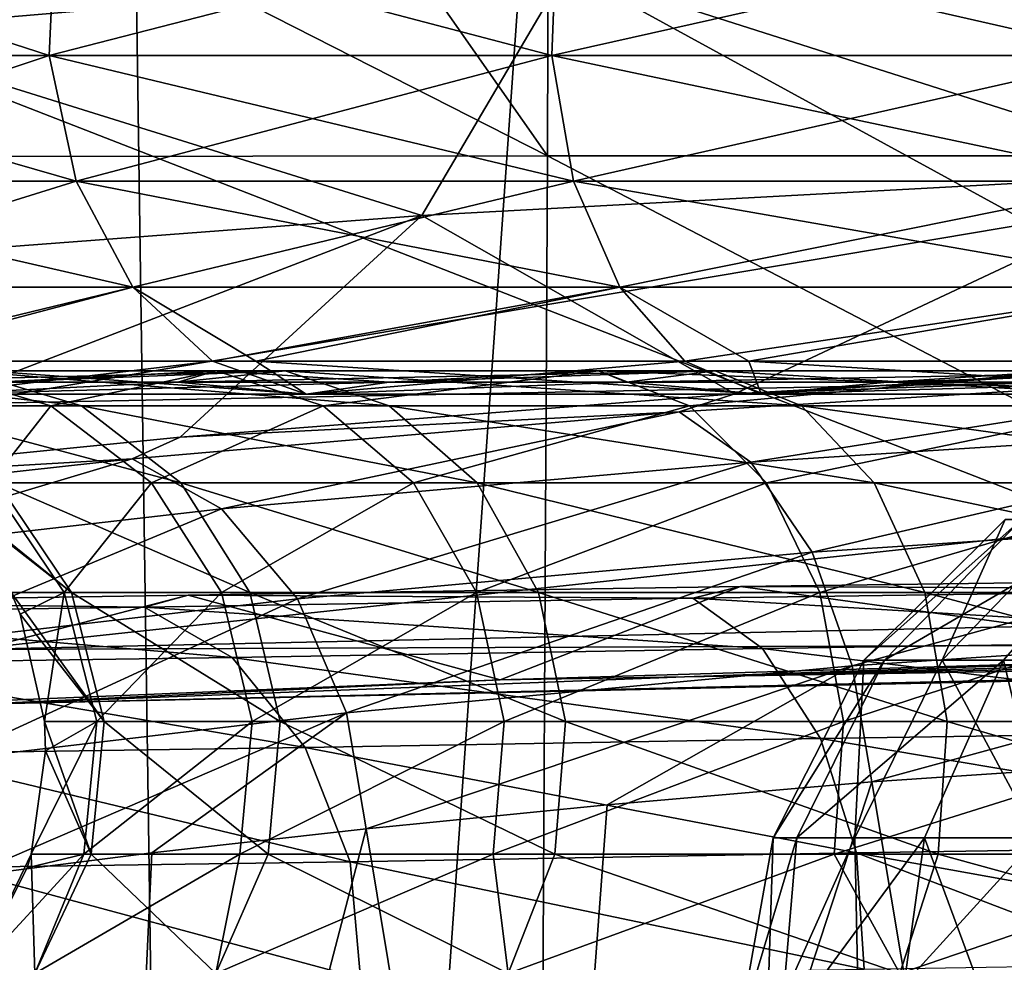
# Model space of a CAD drawing. Header units: metres. Extents: x -109 to 109, y -19 to 107.
# Tile 141 of 256: x -2.165 to -1.391, y 43.662 to 44.404. Entities that reach past the tile are written whole.
import ezdxf

# ---------------------------------------------------------------- set-up
doc = ezdxf.new("R2010")
doc.units = ezdxf.units.M
doc.layers.add('solid_21_412_310_XXX', color=7, linetype='CONTINUOUS')

msp = doc.modelspace()

# ---------------------------------------------------------------- linework, layer by layer
at = {"layer": 'solid_21_412_310_XXX'}
for points in [[(-2.021686, 40.892696, -5.680686), (-3.393057, 40.705734, -5.304147), (-2.280877, 58.705734, -5.625042)], [(-0.765969, 40.705734, 14.5893), (-0.76599, 58.705734, 14.589299), (-2.280877, 58.705734, 14.360963)], [(-2.280834, 40.705734, 14.360971), (-0.765969, 40.705734, 14.5893), (-2.280877, 58.705734, 14.360963)], [(-2.021686, 40.892696, -5.680686), (-2.280877, 58.705734, -5.625042), (-0.76599, 58.705734, -5.853378)], [(-0.63361, 40.986946, -5.862437), (-2.021686, 40.892696, -5.680686), (-0.76599, 58.705734, -5.853378)], [(-1.749845, 44.29641, -73.797249), (-5.224402, 44.292446, -73.730019), (-5.211693, 46.057144, -73.737534)], [(-1.749845, 44.29641, -73.797249), (-5.211693, 46.057144, -73.737534), (-2.98419, 46.057144, -73.788895)], [(-1.74529, 46.057144, -73.805382), (-1.749845, 44.29641, -73.797249), (-2.98419, 46.057144, -73.788895)], [(1.725584, 44.296429, -73.797478), (-1.749845, 44.29641, -73.797249), (-1.74529, 46.057144, -73.805382)], [(1.725584, 44.296429, -73.797478), (-1.74529, 46.057144, -73.805382), (-0.000007, 46.057144, -73.813957)], [(-2.464113, 44.375469, -54.606327), (-2.141807, 44.375469, -54.179523), (-2.458579, 44.478191, -54.609753)], [(-2.464113, 44.375469, -57.657753), (-2.458579, 44.478191, -57.654327), (-2.136997, 44.478191, -58.08017)], [(-2.141807, 44.375469, -58.084557), (-2.464113, 44.375469, -57.657753), (-2.136997, 44.478191, -58.08017)], [(-2.141807, 44.375469, -54.179523), (-2.136997, 44.478191, -54.18391), (-2.458579, 44.478191, -54.609753)], [(-2.229201, 44.438576, -63.398159), (-2.213673, 44.101364, -62.527164), (-0.00002, 44.474487, -63.368256)], [(-2.213673, 44.101364, -62.527164), (-0.000025, 44.144592, -62.504227), (-0.00002, 44.474487, -63.368256)], [(-2.141807, 44.375469, -54.179523), (-1.746565, 44.375469, -53.819214), (-2.136997, 44.478191, -54.18391)], [(-2.141807, 44.375469, -58.084557), (-2.136997, 44.478191, -58.08017), (-1.742643, 44.478191, -58.439671)], [(-1.746565, 44.375469, -58.444866), (-2.141807, 44.375469, -58.084557), (-1.742643, 44.478191, -58.439671)], [(-1.746565, 44.375469, -53.819214), (-1.742643, 44.478191, -53.824406), (-2.136997, 44.478191, -54.18391)], [(-1.746565, 44.375469, -53.819214), (-1.291846, 44.375469, -53.537663), (-1.742643, 44.478191, -53.824406)], [(-1.746565, 44.375469, -58.444866), (-1.742643, 44.478191, -58.439671), (-1.288945, 44.478191, -58.720589)], [(-1.291846, 44.375469, -58.726418), (-1.746565, 44.375469, -58.444866), (-1.288945, 44.478191, -58.720589)], [(-1.291846, 44.375469, -53.537663), (-1.288945, 44.478191, -53.543491), (-1.742643, 44.478191, -53.824406)], [(-1.73502, 44.442909, -43.132038), (-1.157051, 44.477802, -43.132038), (-1.233085, 44.282787, -48.952053)], [(0.000101, 43.494362, -43.132038), (-1.157051, 44.477802, -43.132038), (-1.73502, 44.442909, -43.132038)], [(-2.311986, 44.394096, -43.132038), (-1.73502, 44.442909, -43.132038), (-1.848757, 44.249565, -48.952053)], [(0.000101, 43.494362, -43.132038), (-1.73502, 44.442909, -43.132038), (-2.311986, 44.394096, -43.132038)], [(-1.73502, 44.442909, -43.132038), (-1.233085, 44.282787, -48.952053), (-1.848757, 44.249565, -48.952053)], [(-2.765801, 43.327377, -43.132038), (0.000101, 43.494362, -43.132038), (-2.311986, 44.394096, -43.132038)], [(-2.311986, 44.394096, -43.132038), (-1.848757, 44.249565, -48.952053), (-2.463385, 44.203144, -48.952053)], [(-2.120676, 44.276596, -54.198788), (-2.141807, 44.375469, -54.179523), (-2.464113, 44.375469, -54.606327)], [(-2.439801, 44.276596, -54.62138), (-2.120676, 44.276596, -54.198788), (-2.464113, 44.375469, -54.606327)], [(-2.439801, 44.276596, -57.6427), (-2.464113, 44.375469, -57.657753), (-2.141807, 44.375469, -58.084557)], [(-2.120676, 44.276596, -58.065292), (-2.439801, 44.276596, -57.6427), (-2.141807, 44.375469, -58.084557)], [(-1.729333, 44.276596, -53.842033), (-1.746565, 44.375469, -53.819214), (-2.141807, 44.375469, -54.179523)], [(-2.120676, 44.276596, -54.198788), (-1.729333, 44.276596, -53.842033), (-2.141807, 44.375469, -54.179523)], [(-2.120676, 44.276596, -58.065292), (-2.141807, 44.375469, -58.084557), (-1.746565, 44.375469, -58.444866)], [(-1.729333, 44.276596, -58.422047), (-2.120676, 44.276596, -58.065292), (-1.746565, 44.375469, -58.444866)], [(-1.2791, 44.276596, -53.563259), (-1.291846, 44.375469, -53.537663), (-1.746565, 44.375469, -53.819214)], [(-1.729333, 44.276596, -53.842033), (-1.2791, 44.276596, -53.563259), (-1.746565, 44.375469, -53.819214)], [(-1.729333, 44.276596, -58.422047), (-1.746565, 44.375469, -58.444866), (-1.291846, 44.375469, -58.726418)], [(-1.2791, 44.276596, -58.700821), (-1.729333, 44.276596, -58.422047), (-1.291846, 44.375469, -58.726418)], [(-1.749845, 44.29641, -73.797249), (-1.759802, 42.4804, -73.786949), (-5.224402, 44.292446, -73.730019)], [(1.735379, 42.480431, -73.787178), (-1.759802, 42.4804, -73.786949), (-1.749845, 44.29641, -73.797249)], [(1.725584, 44.296429, -73.797478), (1.735379, 42.480431, -73.787178), (-1.749845, 44.29641, -73.797249)], [(-1.759802, 42.4804, -73.786949), (-5.253023, 42.473896, -73.720161), (-5.224402, 44.292446, -73.730019)], [(-1.602449, 44.10939, -53.77544), (-1.848757, 44.249565, -48.952053), (-1.233085, 44.282787, -48.952053)], [(-1.103038, 44.137779, -53.510048), (-1.602449, 44.10939, -53.77544), (-1.233085, 44.282787, -48.952053)], [(-2.07609, 44.193203, -54.239433), (-2.120676, 44.276596, -54.198788), (-2.439801, 44.276596, -54.62138)], [(-2.388506, 44.193203, -54.653141), (-2.07609, 44.193203, -54.239433), (-2.439801, 44.276596, -54.62138)], [(-2.388506, 44.193203, -57.610939), (-2.439801, 44.276596, -57.6427), (-2.120676, 44.276596, -58.065292)], [(-2.07609, 44.193203, -58.024647), (-2.388506, 44.193203, -57.610939), (-2.120676, 44.276596, -58.065292)], [(-1.692975, 44.193203, -53.890179), (-1.729333, 44.276596, -53.842033), (-2.120676, 44.276596, -54.198788)], [(-2.07609, 44.193203, -54.239433), (-1.692975, 44.193203, -53.890179), (-2.120676, 44.276596, -54.198788)], [(-2.07609, 44.193203, -58.024647), (-2.120676, 44.276596, -58.065292), (-1.729333, 44.276596, -58.422047)], [(-1.692975, 44.193203, -58.373901), (-2.07609, 44.193203, -58.024647), (-1.729333, 44.276596, -58.422047)], [(-1.252208, 44.193203, -53.617268), (-1.2791, 44.276596, -53.563259), (-1.729333, 44.276596, -53.842033)], [(-1.692975, 44.193203, -53.890179), (-1.252208, 44.193203, -53.617268), (-1.729333, 44.276596, -53.842033)], [(-1.692975, 44.193203, -58.373901), (-1.729333, 44.276596, -58.422047), (-1.2791, 44.276596, -58.700821)], [(-1.252208, 44.193203, -58.646812), (-1.692975, 44.193203, -58.373901), (-1.2791, 44.276596, -58.700821)], [(-2.395257, 44.039642, -54.565983), (-2.463385, 44.203144, -48.952053), (-1.848757, 44.249565, -48.952053)], [(-2.038746, 44.075241, -54.132179), (-2.395257, 44.039642, -54.565983), (-1.848757, 44.249565, -48.952053)], [(-1.602449, 44.10939, -53.77544), (-2.038746, 44.075241, -54.132179), (-1.848757, 44.249565, -48.952053)], [(-2.296377, 44.135113, -54.666237), (-2.07609, 44.193203, -54.239433), (-2.388506, 44.193203, -54.653141)], [(-2.316265, 44.135113, -57.566212), (-2.388506, 44.193203, -57.610939), (-2.07609, 44.193203, -58.024647)], [(-2.013298, 44.135113, -57.967403), (-2.316265, 44.135113, -57.566212), (-2.07609, 44.193203, -58.024647)], [(-2.296377, 44.135113, -54.666237), (-1.979398, 44.135113, -54.260166), (-2.07609, 44.193203, -54.239433)], [(-1.979398, 44.135113, -54.260166), (-1.692975, 44.193203, -53.890179), (-2.07609, 44.193203, -54.239433)], [(-2.013298, 44.135113, -57.967403), (-2.07609, 44.193203, -58.024647), (-1.692975, 44.193203, -58.373901)], [(-1.641771, 44.135113, -58.306095), (-2.013298, 44.135113, -57.967403), (-1.692975, 44.193203, -58.373901)], [(-1.979398, 44.135113, -54.260166), (-1.591648, 44.135113, -53.921024), (-1.692975, 44.193203, -53.890179)], [(-1.591648, 44.135113, -53.921024), (-1.252208, 44.193203, -53.617268), (-1.692975, 44.193203, -53.890179)], [(-1.641771, 44.135113, -58.306095), (-1.692975, 44.193203, -58.373901), (-1.252208, 44.193203, -58.646812)], [(-1.214335, 44.135113, -58.570751), (-1.641771, 44.135113, -58.306095), (-1.252208, 44.193203, -58.646812)], [(-1.591648, 44.135113, -53.921024), (-1.146988, 44.135113, -53.660938), (-1.252208, 44.193203, -53.617268)], [(-2.213673, 44.101364, -62.527164), (-2.204618, 43.908337, -61.615013), (-0.000025, 44.144592, -62.504227)], [(-2.204618, 43.908337, -61.615013), (-0.000028, 43.95623, -61.599525), (-0.000025, 44.144592, -62.504227)], [(-2.231582, 44.109161, -57.513775), (-2.316265, 44.135113, -57.566212), (-2.013298, 44.135113, -57.967403)], [(-1.939692, 44.109161, -54.363777), (-1.979398, 44.135113, -54.260166), (-2.296377, 44.135113, -54.666237)], [(-2.231582, 44.109161, -54.750301), (-1.939692, 44.109161, -54.363777), (-2.296377, 44.135113, -54.666237)], [(-1.939692, 44.109161, -57.900303), (-2.231582, 44.109161, -57.513775), (-2.013298, 44.135113, -57.967403)], [(-1.939692, 44.109161, -57.900303), (-2.013298, 44.135113, -57.967403), (-1.641771, 44.135113, -58.306095)], [(-1.581747, 44.109161, -54.037468), (-1.591648, 44.135113, -53.921024), (-1.979398, 44.135113, -54.260166)], [(-1.939692, 44.109161, -54.363777), (-1.581747, 44.109161, -54.037468), (-1.979398, 44.135113, -54.260166)], [(-1.581747, 44.109161, -58.226612), (-1.939692, 44.109161, -57.900303), (-1.641771, 44.135113, -58.306095)], [(-1.581747, 44.109161, -58.226612), (-1.641771, 44.135113, -58.306095), (-1.214335, 44.135113, -58.570751)], [(-1.141598, 44.126431, -53.59729), (-1.602449, 44.10939, -53.77544), (-1.103038, 44.137779, -53.510048)], [(-1.169938, 44.109161, -53.782486), (-1.146988, 44.135113, -53.660938), (-1.591648, 44.135113, -53.921024)], [(-1.581747, 44.109161, -54.037468), (-1.169938, 44.109161, -53.782486), (-1.591648, 44.135113, -53.921024)], [(-1.169938, 44.109161, -58.481594), (-1.581747, 44.109161, -58.226612), (-1.214335, 44.135113, -58.570751)], [(-2.116477, 44.100006, -55.189724), (-2.20892, 44.127426, -55.148563), (-2.365125, 44.127426, -55.629318)], [(-2.266145, 44.100006, -55.650356), (-2.116477, 44.100006, -55.189724), (-2.365125, 44.127426, -55.629318)], [(-2.304243, 44.118378, -55.106125), (-2.20892, 44.127426, -55.148563), (-1.956174, 44.127426, -54.710796)], [(-2.184383, 44.118378, -54.870884), (-2.304243, 44.118378, -55.106125), (-1.956174, 44.127426, -54.710796)], [(-2.140418, 44.100006, -57.018631), (-2.272256, 44.100006, -56.584019), (-2.233907, 44.127426, -57.057354)], [(-2.010463, 44.127426, -57.475388), (-2.233907, 44.127426, -57.057354), (-2.184383, 44.118378, -57.393192)], [(-2.140418, 44.100006, -57.018631), (-2.233907, 44.127426, -57.057354), (-2.010463, 44.127426, -57.475388)], [(-1.874308, 44.100006, -54.770275), (-1.956174, 44.127426, -54.710796), (-2.20892, 44.127426, -55.148563)], [(-2.116477, 44.100006, -55.189724), (-1.874308, 44.100006, -54.770275), (-2.20892, 44.127426, -55.148563)], [(-2.010463, 44.127426, -57.475388), (-2.184383, 44.118378, -57.393192), (-2.040591, 44.118378, -57.614616)], [(-2.040591, 44.118378, -54.649464), (-2.184383, 44.118378, -54.870884), (-1.956174, 44.127426, -54.710796)], [(-1.926326, 44.100006, -57.41917), (-2.140418, 44.100006, -57.018631), (-2.010463, 44.127426, -57.475388)], [(-2.010463, 44.127426, -57.475388), (-2.040591, 44.118378, -57.614616), (-1.87444, 44.118378, -57.819794)], [(-2.040591, 44.118378, -54.649464), (-1.956174, 44.127426, -54.710796), (-1.617933, 44.127426, -54.335144)], [(-1.87444, 44.118378, -54.444286), (-2.040591, 44.118378, -54.649464), (-1.617933, 44.127426, -54.335144)], [(-1.709758, 44.127426, -57.841797), (-2.010463, 44.127426, -57.475388), (-1.87444, 44.118378, -57.819794)], [(-1.926326, 44.100006, -57.41917), (-2.010463, 44.127426, -57.475388), (-1.709758, 44.127426, -57.841797)], [(-1.550223, 44.100006, -54.410343), (-1.617933, 44.127426, -54.335144), (-1.956174, 44.127426, -54.710796)], [(-1.874308, 44.100006, -54.770275), (-1.550223, 44.100006, -54.410343), (-1.956174, 44.127426, -54.710796)], [(-1.638205, 44.100006, -57.770245), (-1.926326, 44.100006, -57.41917), (-1.709758, 44.127426, -57.841797)], [(-1.709758, 44.127426, -57.841797), (-1.87444, 44.118378, -57.819794), (-1.687754, 44.118378, -58.006481)], [(-1.687754, 44.118378, -54.257599), (-1.87444, 44.118378, -54.444286), (-1.617933, 44.127426, -54.335144)], [(-1.709758, 44.127426, -57.841797), (-1.687754, 44.118378, -58.006481), (-1.482576, 44.118378, -58.17263)], [(-1.343349, 44.127426, -58.142502), (-1.709758, 44.127426, -57.841797), (-1.482576, 44.118378, -58.17263)], [(-1.638205, 44.100006, -57.770245), (-1.709758, 44.127426, -57.841797), (-1.343349, 44.127426, -58.142502)], [(-1.687754, 44.118378, -54.257599), (-1.617933, 44.127426, -54.335144), (-1.208982, 44.127426, -54.038021)], [(-1.482576, 44.118378, -54.09145), (-1.687754, 44.118378, -54.257599), (-1.208982, 44.127426, -54.038021)], [(-1.646228, 44.095116, -53.891907), (-1.602449, 44.10939, -53.77544), (-1.141598, 44.126431, -53.59729)], [(-1.590041, 44.055611, -53.965427), (-1.646228, 44.095116, -53.891907), (-1.141598, 44.126431, -53.59729)], [(-1.28713, 44.100006, -58.058365), (-1.638205, 44.100006, -57.770245), (-1.343349, 44.127426, -58.142502)], [(-1.158386, 44.100006, -54.125656), (-1.208982, 44.127426, -54.038021), (-1.617933, 44.127426, -54.335144)], [(-1.550223, 44.100006, -54.410343), (-1.158386, 44.100006, -54.125656), (-1.617933, 44.127426, -54.335144)], [(-1.102391, 44.086899, -53.681095), (-1.590041, 44.055611, -53.965427), (-1.141598, 44.126431, -53.59729)], [(-1.343349, 44.127426, -58.142502), (-1.482576, 44.118378, -58.17263), (-1.261154, 44.118378, -58.316422)], [(-1.261154, 44.118378, -53.947655), (-1.482576, 44.118378, -54.09145), (-1.208982, 44.127426, -54.038021)], [(-2.231582, 44.109161, -57.513775), (-2.040591, 44.118378, -57.614616), (-2.184383, 44.118378, -57.393192)], [(-1.939692, 44.109161, -57.900303), (-2.040591, 44.118378, -57.614616), (-2.231582, 44.109161, -57.513775)], [(-2.231582, 44.109161, -54.750301), (-2.184383, 44.118378, -54.870884), (-2.040591, 44.118378, -54.649464)], [(-2.231582, 44.109161, -54.750301), (-2.040591, 44.118378, -54.649464), (-1.87444, 44.118378, -54.444286)], [(-2.231582, 44.109161, -54.750301), (-1.87444, 44.118378, -54.444286), (-1.939692, 44.109161, -54.363777)], [(-1.939692, 44.109161, -57.900303), (-1.87444, 44.118378, -57.819794), (-2.040591, 44.118378, -57.614616)], [(-1.939692, 44.109161, -57.900303), (-1.687754, 44.118378, -58.006481), (-1.87444, 44.118378, -57.819794)], [(-1.581747, 44.109161, -58.226612), (-1.687754, 44.118378, -58.006481), (-1.939692, 44.109161, -57.900303)], [(-1.939692, 44.109161, -54.363777), (-1.87444, 44.118378, -54.444286), (-1.687754, 44.118378, -54.257599)], [(-1.939692, 44.109161, -54.363777), (-1.687754, 44.118378, -54.257599), (-1.581747, 44.109161, -54.037468)], [(-1.581747, 44.109161, -58.226612), (-1.482576, 44.118378, -58.17263), (-1.687754, 44.118378, -58.006481)], [(-1.581747, 44.109161, -54.037468), (-1.687754, 44.118378, -54.257599), (-1.482576, 44.118378, -54.09145)], [(-1.169938, 44.109161, -58.481594), (-1.482576, 44.118378, -58.17263), (-1.581747, 44.109161, -58.226612)], [(-1.581747, 44.109161, -54.037468), (-1.482576, 44.118378, -54.09145), (-1.261154, 44.118378, -53.947655)], [(-1.581747, 44.109161, -54.037468), (-1.261154, 44.118378, -53.947655), (-1.169938, 44.109161, -53.782486)], [(-1.169938, 44.109161, -58.481594), (-1.261154, 44.118378, -58.316422), (-1.482576, 44.118378, -58.17263)], [(-1.646228, 44.095116, -53.891907), (-2.038746, 44.075241, -54.132179), (-1.602449, 44.10939, -53.77544)], [(-2.188322, 44.039444, -56.567326), (-2.272256, 44.100006, -56.584019), (-2.140418, 44.100006, -57.018631)], [(-2.038297, 44.039444, -55.224529), (-2.116477, 44.100006, -55.189724), (-2.266145, 44.100006, -55.650356)], [(-2.182437, 44.039444, -55.668148), (-2.038297, 44.039444, -55.224529), (-2.266145, 44.100006, -55.650356)], [(-2.061354, 44.039444, -56.985882), (-2.188322, 44.039444, -56.567326), (-2.140418, 44.100006, -57.018631)], [(-2.061354, 44.039444, -56.985882), (-2.140418, 44.100006, -57.018631), (-1.926326, 44.100006, -57.41917)], [(-1.805074, 44.039444, -54.820576), (-1.874308, 44.100006, -54.770275), (-2.116477, 44.100006, -55.189724)], [(-2.038297, 44.039444, -55.224529), (-1.805074, 44.039444, -54.820576), (-2.116477, 44.100006, -55.189724)], [(-2.076576, 44.058266, -54.283752), (-2.038746, 44.075241, -54.132179), (-1.646228, 44.095116, -53.891907)], [(-2.006209, 44.018772, -54.343853), (-2.076576, 44.058266, -54.283752), (-1.646228, 44.095116, -53.891907)], [(-1.85517, 44.039444, -57.371624), (-2.061354, 44.039444, -56.985882), (-1.926326, 44.100006, -57.41917)], [(-1.590041, 44.055611, -53.965427), (-2.006209, 44.018772, -54.343853), (-1.646228, 44.095116, -53.891907)], [(-1.85517, 44.039444, -57.371624), (-1.926326, 44.100006, -57.41917), (-1.638205, 44.100006, -57.770245)], [(-1.49296, 44.039444, -54.473938), (-1.550223, 44.100006, -54.410343), (-1.874308, 44.100006, -54.770275)], [(-1.805074, 44.039444, -54.820576), (-1.49296, 44.039444, -54.473938), (-1.874308, 44.100006, -54.770275)], [(-1.577692, 44.039444, -57.709732), (-1.85517, 44.039444, -57.371624), (-1.638205, 44.100006, -57.770245)], [(-1.577692, 44.039444, -57.709732), (-1.638205, 44.100006, -57.770245), (-1.28713, 44.100006, -58.058365)], [(-1.239585, 44.039444, -57.987209), (-1.577692, 44.039444, -57.709732), (-1.28713, 44.100006, -58.058365)], [(-1.115597, 44.039444, -54.199768), (-1.158386, 44.100006, -54.125656), (-1.550223, 44.100006, -54.410343)], [(-1.49296, 44.039444, -54.473938), (-1.115597, 44.039444, -54.199768), (-1.550223, 44.100006, -54.410343)], [(-1.541818, 43.984913, -54.024876), (-1.590041, 44.055611, -53.965427), (-1.102391, 44.086899, -53.681095)], [(-1.541818, 43.984913, -54.024876), (-1.102391, 44.086899, -53.681095), (-1.068439, 44.016155, -53.749649)], [(-2.076576, 44.058266, -54.283752), (-2.395257, 44.039642, -54.565983), (-2.038746, 44.075241, -54.132179)], [(-2.414868, 44.020985, -54.754833), (-2.395257, 44.039642, -54.565983), (-2.076576, 44.058266, -54.283752)], [(-2.333611, 43.981483, -54.799107), (-2.414868, 44.020985, -54.754833), (-2.076576, 44.058266, -54.283752)], [(-2.006209, 44.018772, -54.343853), (-2.333611, 43.981483, -54.799107), (-2.076576, 44.058266, -54.283752)], [(-1.946446, 43.948097, -54.391716), (-2.006209, 44.018772, -54.343853), (-1.590041, 44.055611, -53.965427)], [(-1.946446, 43.948097, -54.391716), (-1.590041, 44.055611, -53.965427), (-1.541818, 43.984913, -54.024876)], [(-2.124224, 43.953133, -55.680523), (-2.231194, 44.039444, -56.132038), (-2.221686, 44.029366, -56.132038)], [(-2.124224, 43.953133, -55.680523), (-2.182437, 44.039444, -55.668148), (-2.231194, 44.039444, -56.132038)], [(-2.129952, 43.953133, -56.555714), (-2.188322, 44.039444, -56.567326), (-2.061354, 44.039444, -56.985882)], [(-2.129952, 43.953133, -56.555714), (-2.17168, 43.953133, -56.132038), (-2.188322, 44.039444, -56.567326)], [(-1.983929, 43.953133, -55.248737), (-2.038297, 44.039444, -55.224529), (-2.182437, 44.039444, -55.668148)], [(-2.124224, 43.953133, -55.680523), (-1.983929, 43.953133, -55.248737), (-2.182437, 44.039444, -55.668148)], [(-2.006371, 43.953133, -56.963104), (-2.129952, 43.953133, -56.555714), (-2.061354, 44.039444, -56.985882)], [(-2.006371, 43.953133, -56.963104), (-2.061354, 44.039444, -56.985882), (-1.85517, 44.039444, -57.371624)], [(-1.756926, 43.953133, -54.855556), (-1.805074, 44.039444, -54.820576), (-2.038297, 44.039444, -55.224529)], [(-1.983929, 43.953133, -55.248737), (-1.756926, 43.953133, -54.855556), (-2.038297, 44.039444, -55.224529)], [(-1.805686, 43.953133, -57.338562), (-2.006371, 43.953133, -56.963104), (-1.85517, 44.039444, -57.371624)], [(-1.805686, 43.953133, -57.338562), (-1.85517, 44.039444, -57.371624), (-1.577692, 44.039444, -57.709732)], [(-1.53561, 43.953133, -57.667648), (-1.805686, 43.953133, -57.338562), (-1.577692, 44.039444, -57.709732)], [(-1.453138, 43.953133, -54.518166), (-1.49296, 44.039444, -54.473938), (-1.805074, 44.039444, -54.820576)], [(-1.756926, 43.953133, -54.855556), (-1.453138, 43.953133, -54.518166), (-1.805074, 44.039444, -54.820576)], [(-1.53561, 43.953133, -57.667648), (-1.577692, 44.039444, -57.709732), (-1.239585, 44.039444, -57.987209)], [(-1.206521, 43.953133, -57.937725), (-1.53561, 43.953133, -57.667648), (-1.239585, 44.039444, -57.987209)], [(-1.08584, 43.953133, -54.251308), (-1.115597, 44.039444, -54.199768), (-1.49296, 44.039444, -54.473938)], [(-1.453138, 43.953133, -54.518166), (-1.08584, 43.953133, -54.251308), (-1.49296, 44.039444, -54.473938)], [(-2.124224, 43.953133, -55.680523), (-2.221686, 44.029366, -56.132038), (-2.17168, 43.953133, -56.132038)], [(-2.265318, 43.910797, -54.833698), (-2.333611, 43.981483, -54.799107), (-2.006209, 44.018772, -54.343853)], [(-2.265318, 43.910797, -54.833698), (-2.006209, 44.018772, -54.343853), (-1.946446, 43.948097, -54.391716)], [(-1.541818, 43.984913, -54.024876), (-1.068439, 44.016155, -53.749649), (-1.510178, 43.895317, -54.059586)], [(-1.068439, 44.016155, -53.749649), (-1.045807, 43.926495, -53.790668), (-1.510178, 43.895317, -54.059586)], [(-1.377155, 44.010441, -55.918488), (-1.484746, 43.899769, -55.889629), (-1.501072, 43.899769, -56.232124)], [(-1.390015, 44.010441, -56.232136), (-1.501072, 43.899769, -56.232124), (-1.43942, 43.899769, -56.56942)], [(-1.390015, 44.010441, -56.232136), (-1.377155, 44.010441, -55.918488), (-1.501072, 43.899769, -56.232124)], [(-1.377155, 44.010441, -55.918488), (-1.294469, 44.010376, -55.615616), (-1.484746, 43.899769, -55.889629)], [(-1.484746, 43.899769, -55.889629), (-1.294469, 44.010376, -55.615616), (-1.391236, 43.899834, -55.55975)], [(-1.332348, 44.010441, -56.540707), (-1.43942, 43.899769, -56.56942), (-1.302994, 43.899769, -56.883999)], [(-1.332348, 44.010441, -56.540707), (-1.390015, 44.010441, -56.232136), (-1.43942, 43.899769, -56.56942)], [(-1.391236, 43.899834, -55.55975), (-1.294469, 44.010376, -55.615616), (-1.184317, 43.032543, -55.679214)], [(-1.946446, 43.948097, -54.391716), (-1.541818, 43.984913, -54.024876), (-1.907977, 43.858532, -54.418755)], [(-1.541818, 43.984913, -54.024876), (-1.510178, 43.895317, -54.059586), (-1.907977, 43.858532, -54.418755)], [(-1.598154, 43.957832, -58.508743), (-1.099936, 43.96447, -58.774166), (-1.191811, 43.902145, -60.603722)], [(-1.132428, 43.955662, -58.670864), (-1.099936, 43.96447, -58.774166), (-1.598154, 43.957832, -58.508743)], [(-2.204618, 43.908337, -61.615013), (-0.000029, 43.916752, -61.138954), (-0.000028, 43.95623, -61.599525)], [(-2.164546, 43.936131, -56.132038), (-2.17168, 43.953133, -56.132038), (-2.129952, 43.953133, -56.555714)], [(-2.098616, 43.851616, -55.685966), (-2.17168, 43.953133, -56.132038), (-2.164546, 43.936131, -56.132038)], [(-2.098616, 43.851616, -55.685966), (-2.124224, 43.953133, -55.680523), (-2.17168, 43.953133, -56.132038)], [(-2.164546, 43.936131, -56.132038), (-2.129952, 43.953133, -56.555714), (-2.1455, 43.851616, -56.132038)], [(-2.129952, 43.953133, -56.555714), (-2.104275, 43.851616, -56.550606), (-2.1455, 43.851616, -56.132038)], [(-2.006371, 43.953133, -56.963104), (-2.104275, 43.851616, -56.550606), (-2.129952, 43.953133, -56.555714)], [(-1.960012, 43.851616, -55.259384), (-1.983929, 43.953133, -55.248737), (-2.124224, 43.953133, -55.680523)], [(-2.098616, 43.851616, -55.685966), (-1.960012, 43.851616, -55.259384), (-2.124224, 43.953133, -55.680523)], [(-2.006371, 43.953133, -56.963104), (-1.982184, 43.851616, -56.953087), (-2.104275, 43.851616, -56.550606)], [(-2.032491, 43.950848, -58.153492), (-1.598154, 43.957832, -58.508743), (-1.787241, 43.884422, -60.603722)], [(-1.635578, 43.948544, -58.379906), (-1.598154, 43.957832, -58.508743), (-2.032491, 43.950848, -58.153492)], [(-1.805686, 43.953133, -57.338562), (-1.982184, 43.851616, -56.953087), (-2.006371, 43.953133, -56.963104)], [(-1.735746, 43.851616, -54.870945), (-1.756926, 43.953133, -54.855556), (-1.983929, 43.953133, -55.248737)], [(-1.960012, 43.851616, -55.259384), (-1.735746, 43.851616, -54.870945), (-1.983929, 43.953133, -55.248737)], [(-1.805686, 43.953133, -57.338562), (-1.783918, 43.851616, -57.324017), (-1.982184, 43.851616, -56.953087)], [(-1.53561, 43.953133, -57.667648), (-1.783918, 43.851616, -57.324017), (-1.805686, 43.953133, -57.338562)], [(-1.598154, 43.957832, -58.508743), (-1.191811, 43.902145, -60.603722), (-1.787241, 43.884422, -60.603722)], [(-1.53561, 43.953133, -57.667648), (-1.517098, 43.851616, -57.649136), (-1.783918, 43.851616, -57.324017)], [(-1.43562, 43.851616, -54.537621), (-1.453138, 43.953133, -54.518166), (-1.756926, 43.953133, -54.855556)], [(-1.735746, 43.851616, -54.870945), (-1.43562, 43.851616, -54.537621), (-1.756926, 43.953133, -54.855556)], [(-1.132428, 43.955662, -58.670864), (-1.598154, 43.957832, -58.508743), (-1.635578, 43.948544, -58.379906)], [(-1.094452, 43.916092, -58.586514), (-1.132428, 43.955662, -58.670864), (-1.635578, 43.948544, -58.379906)], [(-1.206521, 43.953133, -57.937725), (-1.517098, 43.851616, -57.649136), (-1.53561, 43.953133, -57.667648)], [(-1.206521, 43.953133, -57.937725), (-1.191976, 43.851616, -57.915958), (-1.517098, 43.851616, -57.649136)], [(-1.07275, 43.851616, -54.273983), (-1.08584, 43.953133, -54.251308), (-1.453138, 43.953133, -54.518166)], [(-1.43562, 43.851616, -54.537621), (-1.07275, 43.851616, -54.273983), (-1.453138, 43.953133, -54.518166)], [(-2.066757, 43.941433, -57.991207), (-2.387659, 43.945499, -57.722729), (-2.407423, 43.93681, -57.522095)], [(-2.387659, 43.945499, -57.722729), (-2.032491, 43.950848, -58.153492), (-2.382105, 43.859787, -60.603722)], [(-2.066757, 43.941433, -57.991207), (-2.032491, 43.950848, -58.153492), (-2.387659, 43.945499, -57.722729)], [(-2.032491, 43.950848, -58.153492), (-1.787241, 43.884422, -60.603722), (-2.382105, 43.859787, -60.603722)], [(-2.265318, 43.910797, -54.833698), (-1.946446, 43.948097, -54.391716), (-2.222212, 43.821213, -54.852402)], [(-1.946446, 43.948097, -54.391716), (-1.907977, 43.858532, -54.418755), (-2.222212, 43.821213, -54.852402)], [(-1.635578, 43.948544, -58.379906), (-2.032491, 43.950848, -58.153492), (-2.066757, 43.941433, -57.991207)], [(-1.580849, 43.908974, -58.305328), (-1.635578, 43.948544, -58.379906), (-2.066757, 43.941433, -57.991207)], [(-1.580849, 43.908974, -58.305328), (-1.094452, 43.916092, -58.586514), (-1.635578, 43.948544, -58.379906)], [(-1.997772, 43.901867, -57.929577), (-2.066757, 43.941433, -57.991207), (-2.407423, 43.93681, -57.522095)], [(-1.997772, 43.901867, -57.929577), (-1.580849, 43.908974, -58.305328), (-2.066757, 43.941433, -57.991207)], [(-2.327251, 43.897236, -57.475948), (-1.997772, 43.901867, -57.929577), (-2.407423, 43.93681, -57.522095)], [(-2.098616, 43.851616, -55.685966), (-2.164546, 43.936131, -56.132038), (-2.1455, 43.851616, -56.132038)], [(-1.510178, 43.895317, -54.059586), (-1.045807, 43.926495, -53.790668), (-1.494939, 43.804108, -54.066208)], [(-1.045807, 43.926495, -53.790668), (-1.032702, 43.835213, -53.80051), (-1.494939, 43.804108, -54.066208)], [(-2.204618, 43.908337, -61.615013), (-2.196683, 43.865356, -60.697422), (-0.000029, 43.916752, -61.138954)], [(-2.196683, 43.865356, -60.697422), (0.00003, 43.91394, -60.677967), (-0.000029, 43.916752, -61.138954)], [(-1.062698, 43.84528, -58.516979), (-1.094452, 43.916092, -58.586514), (-1.580849, 43.908974, -58.305328)], [(-2.196683, 43.865356, -60.697422), (-1.642084, 43.886669, -60.688877), (0.00003, 43.91394, -60.677967)], [(-1.535239, 43.838161, -58.243984), (-1.580849, 43.908974, -58.305328), (-1.997772, 43.901867, -57.929577)], [(-1.642084, 43.886669, -60.688877), (-0.543388, 43.910931, -60.679295), (0.00003, 43.91394, -60.677967)], [(-1.642084, 43.886669, -60.688877), (-1.090639, 43.901859, -60.682842), (-0.543388, 43.910931, -60.679295)], [(-1.062698, 43.84528, -58.516979), (-1.580849, 43.908974, -58.305328), (-1.535239, 43.838161, -58.243984)], [(-1.9405, 43.831051, -57.878952), (-1.997772, 43.901867, -57.929577), (-2.327251, 43.897236, -57.475948)], [(-1.535239, 43.838161, -58.243984), (-1.997772, 43.901867, -57.929577), (-1.9405, 43.831051, -57.878952)], [(-1.191811, 43.902145, -60.603722), (-1.642084, 43.886669, -60.688877), (-1.787241, 43.884422, -60.603722)], [(-1.191811, 43.902145, -60.603722), (-1.090639, 43.901859, -60.682842), (-1.642084, 43.886669, -60.688877)], [(-1.484746, 43.899769, -55.889629), (-1.553774, 43.76025, -55.871143), (-1.572341, 43.76025, -56.232162)], [(-1.501072, 43.899769, -56.232124), (-1.572341, 43.76025, -56.232162), (-1.508131, 43.76025, -56.587914)], [(-1.501072, 43.899769, -56.232124), (-1.484746, 43.899769, -55.889629), (-1.572341, 43.76025, -56.232162)], [(-1.553774, 43.76025, -55.871143), (-1.391236, 43.899834, -55.55975), (-1.453397, 43.760201, -55.523861)], [(-1.484746, 43.899769, -55.889629), (-1.391236, 43.899834, -55.55975), (-1.553774, 43.76025, -55.871143)], [(-1.43942, 43.899769, -56.56942), (-1.508131, 43.76025, -56.587914), (-1.364526, 43.76025, -56.919662)], [(-1.43942, 43.899769, -56.56942), (-1.501072, 43.899769, -56.232124), (-1.508131, 43.76025, -56.587914)], [(-1.453397, 43.760201, -55.523861), (-1.391236, 43.899834, -55.55975), (-1.184317, 43.032543, -55.679214)], [(-1.302994, 43.899769, -56.883999), (-1.43942, 43.899769, -56.56942), (-1.364526, 43.76025, -56.919662)], [(-1.9405, 43.831051, -57.878952), (-2.327251, 43.897236, -57.475948), (-2.260925, 43.82642, -57.437958)], [(-1.907977, 43.858532, -54.418755), (-1.510178, 43.895317, -54.059586), (-1.892383, 43.767265, -54.422832)], [(-1.510178, 43.895317, -54.059586), (-1.702936, 43.786087, -54.234013), (-1.892383, 43.767265, -54.422832)], [(-1.510178, 43.895317, -54.059586), (-1.494939, 43.804108, -54.066208), (-1.702936, 43.786087, -54.234013)], [(-1.787241, 43.884422, -60.603722), (-2.196683, 43.865356, -60.697422), (-2.382105, 43.859787, -60.603722)], [(-1.787241, 43.884422, -60.603722), (-1.642084, 43.886669, -60.688877), (-2.196683, 43.865356, -60.697422)], [(-2.222212, 43.821213, -54.852402), (-1.907977, 43.858532, -54.418755), (-2.206969, 43.729824, -54.854626)], [(-1.907977, 43.858532, -54.418755), (-2.061029, 43.748302, -54.630489), (-2.206969, 43.729824, -54.854626)], [(-1.907977, 43.858532, -54.418755), (-1.892383, 43.767265, -54.422832), (-2.061029, 43.748302, -54.630489)], [(-2.15585, 43.747288, -56.132042), (-2.144617, 43.828609, -56.132038), (-2.104275, 43.851616, -56.550606)], [(-2.114426, 43.747288, -56.552624), (-2.15585, 43.747288, -56.132042), (-2.104275, 43.851616, -56.550606)], [(-2.144617, 43.828609, -56.132038), (-2.1455, 43.851616, -56.132038), (-2.104275, 43.851616, -56.550606)], [(-2.10874, 43.747288, -55.683815), (-2.1455, 43.851616, -56.132038), (-2.144617, 43.828609, -56.132038)], [(-2.10874, 43.747288, -55.683815), (-2.098616, 43.851616, -55.685966), (-2.1455, 43.851616, -56.132038)], [(-2.114426, 43.747288, -56.552624), (-2.104275, 43.851616, -56.550606), (-1.982184, 43.851616, -56.953087)], [(-1.991746, 43.747288, -56.957047), (-2.114426, 43.747288, -56.552624), (-1.982184, 43.851616, -56.953087)], [(-2.10874, 43.747288, -55.683815), (-1.969467, 43.747288, -55.255177), (-2.098616, 43.851616, -55.685966)], [(-1.969467, 43.747288, -55.255177), (-1.960012, 43.851616, -55.259384), (-2.098616, 43.851616, -55.685966)], [(-1.991746, 43.747288, -56.957047), (-1.982184, 43.851616, -56.953087), (-1.783918, 43.851616, -57.324017)], [(-1.792524, 43.747288, -57.329765), (-1.991746, 43.747288, -56.957047), (-1.783918, 43.851616, -57.324017)], [(-1.969467, 43.747288, -55.255177), (-1.74412, 43.747288, -54.864864), (-1.960012, 43.851616, -55.259384)], [(-1.74412, 43.747288, -54.864864), (-1.735746, 43.851616, -54.870945), (-1.960012, 43.851616, -55.259384)], [(-1.792524, 43.747288, -57.329765), (-1.783918, 43.851616, -57.324017), (-1.517098, 43.851616, -57.649136)], [(-1.524416, 43.747288, -57.656456), (-1.792524, 43.747288, -57.329765), (-1.517098, 43.851616, -57.649136)], [(-1.74412, 43.747288, -54.864864), (-1.442546, 43.747288, -54.52993), (-1.735746, 43.851616, -54.870945)], [(-1.442546, 43.747288, -54.52993), (-1.43562, 43.851616, -54.537621), (-1.735746, 43.851616, -54.870945)], [(-1.062698, 43.84528, -58.516979), (-1.535239, 43.838161, -58.243984), (-1.042851, 43.755535, -58.474724)], [(-1.524416, 43.747288, -57.656456), (-1.517098, 43.851616, -57.649136), (-1.191976, 43.851616, -57.915958)], [(-1.197726, 43.747288, -57.924564), (-1.524416, 43.747288, -57.656456), (-1.191976, 43.851616, -57.915958)], [(-1.442546, 43.747288, -54.52993), (-1.077926, 43.747288, -54.265018), (-1.43562, 43.851616, -54.537621)], [(-1.077926, 43.747288, -54.265018), (-1.07275, 43.851616, -54.273983), (-1.43562, 43.851616, -54.537621)], [(-1.535239, 43.838161, -58.243984), (-1.9405, 43.831051, -57.878952), (-1.506913, 43.748421, -58.206867)], [(-1.535239, 43.838161, -58.243984), (-1.506913, 43.748421, -58.206867), (-1.042851, 43.755535, -58.474724)], [(-1.9405, 43.831051, -57.878952), (-2.260925, 43.82642, -57.437958), (-1.905196, 43.74131, -57.848404)], [(-1.9405, 43.831051, -57.878952), (-1.905196, 43.74131, -57.848404), (-1.506913, 43.748421, -58.206867)], [(-1.032702, 43.835213, -53.80051), (-1.357356, 42.984653, -53.973316), (-1.494939, 43.804108, -54.066208)], [(-2.260925, 43.82642, -57.437958), (-2.220325, 43.736675, -57.414928), (-1.905196, 43.74131, -57.848404)], [(-2.10874, 43.747288, -55.683815), (-2.144617, 43.828609, -56.132038), (-2.15585, 43.747288, -56.132042)], [(-1.494939, 43.804108, -54.066208), (-1.357356, 42.984653, -53.973316), (-1.762673, 42.984653, -54.289356)], [(-1.494939, 43.804108, -54.066208), (-1.762673, 42.984653, -54.289356), (-1.702936, 43.786087, -54.234013)], [(-1.702936, 43.786087, -54.234013), (-1.762673, 42.984653, -54.289356), (-1.892383, 43.767265, -54.422832)], [(-1.892383, 43.767265, -54.422832), (-1.762673, 42.984653, -54.289356), (-2.096383, 42.984653, -54.680256)], [(-1.892383, 43.767265, -54.422832), (-2.096383, 42.984653, -54.680256), (-2.061029, 43.748302, -54.630489)], [(-1.553774, 43.76025, -55.871143), (-1.566983, 43.605732, -55.808678), (-1.599939, 43.605732, -56.118061)], [(-1.572341, 43.76025, -56.232162), (-1.599939, 43.605732, -56.118061), (-1.577281, 43.605732, -56.400711)], [(-1.572341, 43.76025, -56.232162), (-1.553774, 43.76025, -55.871143), (-1.599939, 43.605732, -56.118061)], [(-1.508131, 43.76025, -56.587914), (-1.577281, 43.605732, -56.400711), (-1.505085, 43.605732, -56.674919)], [(-1.508131, 43.76025, -56.587914), (-1.572341, 43.76025, -56.232162), (-1.577281, 43.605732, -56.400711)], [(-1.553774, 43.76025, -55.871143), (-1.453397, 43.760201, -55.523861), (-1.566983, 43.605732, -55.808678)], [(-1.566983, 43.605732, -55.808678), (-1.453397, 43.760201, -55.523861), (-1.474773, 43.605732, -55.51152)], [(-1.364526, 43.76025, -56.919662), (-1.508131, 43.76025, -56.587914), (-1.505085, 43.605732, -56.674919)], [(-1.364526, 43.76025, -56.919662), (-1.505085, 43.605732, -56.674919), (-1.385619, 43.605732, -56.932076)], [(-1.474773, 43.605732, -55.51152), (-1.453397, 43.760201, -55.523861), (-1.184317, 43.032543, -55.679214)], [(-1.042851, 43.755535, -58.474724), (-1.506913, 43.748421, -58.206867), (-1.038468, 43.663944, -58.461006)], [(-2.061029, 43.748302, -54.630489), (-2.096383, 42.984653, -54.680256), (-2.206969, 43.729824, -54.854626)], [(-2.15585, 43.747288, -56.132042), (-2.201097, 43.653404, -56.132061), (-2.152998, 43.653404, -55.674408)], [(-2.114426, 43.747288, -56.552624), (-2.152993, 43.653404, -56.589695), (-2.201097, 43.653404, -56.132061)], [(-2.159086, 43.736568, -56.132042), (-2.201097, 43.653404, -56.132061), (-2.15585, 43.747288, -56.132042)], [(-2.159086, 43.736568, -56.132042), (-2.114426, 43.747288, -56.552624), (-2.201097, 43.653404, -56.132061)], [(-2.159086, 43.736568, -56.132042), (-2.15585, 43.747288, -56.132042), (-2.114426, 43.747288, -56.552624)], [(-2.10874, 43.747288, -55.683815), (-2.15585, 43.747288, -56.132042), (-2.152998, 43.653404, -55.674408)], [(-2.10874, 43.747288, -55.683815), (-2.152998, 43.653404, -55.674408), (-2.010803, 43.653404, -55.236774)], [(-1.991746, 43.747288, -56.957047), (-2.010795, 43.653404, -57.027321), (-2.152993, 43.653404, -56.589695)], [(-1.991746, 43.747288, -56.957047), (-2.152993, 43.653404, -56.589695), (-2.114426, 43.747288, -56.552624)], [(-2.10874, 43.747288, -55.683815), (-2.010803, 43.653404, -55.236774), (-1.969467, 43.747288, -55.255177)], [(-1.969467, 43.747288, -55.255177), (-2.010803, 43.653404, -55.236774), (-1.780727, 43.653404, -54.838272)], [(-1.792524, 43.747288, -57.329765), (-1.780716, 43.653404, -57.425823), (-2.010795, 43.653404, -57.027321)], [(-1.792524, 43.747288, -57.329765), (-2.010795, 43.653404, -57.027321), (-1.991746, 43.747288, -56.957047)], [(-1.969467, 43.747288, -55.255177), (-1.780727, 43.653404, -54.838272), (-1.74412, 43.747288, -54.864864)], [(-1.506913, 43.748421, -58.206867), (-1.905196, 43.74131, -57.848404), (-1.500715, 43.656807, -58.19368)], [(-1.524416, 43.747288, -57.656456), (-1.780716, 43.653404, -57.425823), (-1.792524, 43.747288, -57.329765)], [(-1.74412, 43.747288, -54.864864), (-1.780727, 43.653404, -54.838272), (-1.472825, 43.653404, -54.496311)], [(-1.524416, 43.747288, -57.656456), (-1.472811, 43.653404, -57.76778), (-1.780716, 43.653404, -57.425823)], [(-1.74412, 43.747288, -54.864864), (-1.472825, 43.653404, -54.496311), (-1.442546, 43.747288, -54.52993)], [(-1.197726, 43.747288, -57.924564), (-1.472811, 43.653404, -57.76778), (-1.524416, 43.747288, -57.656456)], [(-1.506913, 43.748421, -58.206867), (-1.276653, 43.660515, -58.339451), (-1.038468, 43.663944, -58.461006)], [(-1.506913, 43.748421, -58.206867), (-1.500715, 43.656807, -58.19368), (-1.276653, 43.660515, -58.339451)], [(-1.442546, 43.747288, -54.52993), (-1.472825, 43.653404, -54.496311), (-1.100554, 43.653404, -54.225838)], [(-1.197726, 43.747288, -57.924564), (-1.100539, 43.653404, -58.03825), (-1.472811, 43.653404, -57.76778)], [(-1.442546, 43.747288, -54.52993), (-1.100554, 43.653404, -54.225838), (-1.077926, 43.747288, -54.265018)], [(-1.905196, 43.74131, -57.848404), (-2.220325, 43.736675, -57.414928), (-1.896996, 43.649696, -57.836124)], [(-2.220325, 43.736675, -57.414928), (-2.21009, 43.645088, -57.404045), (-1.896996, 43.649696, -57.836124)], [(-1.905196, 43.74131, -57.848404), (-1.896996, 43.649696, -57.836124), (-1.500715, 43.656807, -58.19368)], [(-2.206969, 43.729824, -54.854626), (-2.096383, 42.984653, -54.680256), (-2.344926, 42.984653, -55.130131)]]:
    msp.add_3dface(points, dxfattribs=at)

doc.saveas('drawing.dxf')
